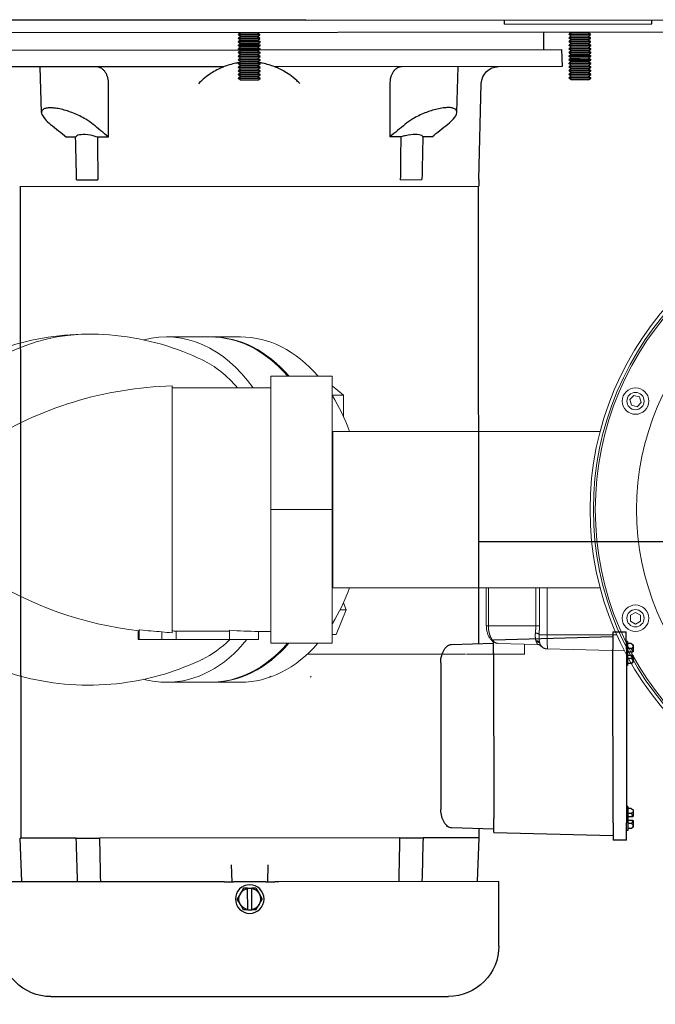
# Model space of a CAD drawing. Extents: x 0 to 796, y 0 to 496.
# Tile 97 of 242: x 73 to 82, y 405 to 419. Entities that reach past the tile are written whole.
import ezdxf

# ---------------------------------------------------------------- set-up
doc = ezdxf.new("R2010")
doc.units = 0
doc.header["$LTSCALE"] = 12
doc.header["$MEASUREMENT"] = 0
doc.header["$PDMODE"] = 1
doc.linetypes.add('PHANTOM', pattern=[0.5, 0.25, -0.05, 0.05, -0.05, 0.05, -0.05])
doc.layers.get('0').update_dxf_attribs({"linetype": 'CONTINUOUS'})
doc.layers.get('Defpoints').update_dxf_attribs({"linetype": 'CONTINUOUS'})
doc.layers.add('D', color=2, linetype='CONTINUOUS')
doc.layers.add('X', color=1, linetype='CONTINUOUS')
doc.styles.get("Standard").update_dxf_attribs({"font": 'SIMPLEX.SHX', "width": 0.875})
doc.dimstyles.get("Standard").update_dxf_attribs({"dimscale": 28, "dimtxt": 0.125, "dimasz": 0.125, "dimexe": 0.04375, "dimexo": 0.0625, "dimgap": 0.04375, "dimtad": 0, "dimtih": 1, "dimtoh": 1, "dimdec": 4, "dimzin": 12, "dimdsep": 46, "dimlunit": 5, "dimtxsty": 'Standard', "dimcen": 0, "dimclrd": 256, "dimclre": 256, "dimclrt": 256, "dimadec": 1, "dimazin": 3, "dimtfac": 0.875, "dimtdec": 4, "dimtofl": 0, "dimtmove": 0, "dimatfit": 2, "dimfxl": 1, "dimtolj": 1, "dimtzin": 12, "dimlwd": 13, "dimlwe": 13, "dimarcsym": 0})

# ---------------------------------------------------------------- blocks, each defined once
blk = doc.blocks.new('*D112')
at = {"layer": 'D', "lineweight": 13, "transparency": 16777216}
for p, q in [((170.025, 416.596), (170.025, 343.478)), ((55.588, 410.799), (55.588, 343.478)), ((59.088, 344.703), (104.253, 344.703)), ((166.525, 344.703), (121.359, 344.703))]:
    blk.add_line(p, q, dxfattribs=at)
at = {"layer": 'D', "transparency": 16777216}
for points in [[(59.088, 345.287), (59.088, 344.12), (55.588, 344.703)], [(166.525, 345.287), (166.525, 344.12), (170.025, 344.703)]]:
    blk.add_solid(points, dxfattribs=at)
at = {"layer": 'Defpoints', "color": 0, "transparency": 16777216}
for p in [(170.025, 418.346), (55.588, 412.549), (170.025, 344.703)]:
    blk.add_point(p, dxfattribs=at)
at = {"layer": 'D', "transparency": 16777216, "insert": (112.806, 344.703), "char_height": 3.5, "attachment_point": 5}
blk.add_mtext('\\A1;114{\\H0.875x;\\S1/2;}{}{\\C2;%%p1}', dxfattribs=at)
blk = doc.blocks.new('GASTRAIN TOP')
at = {"layer": 'X', "lineweight": 0}
for p, q in [((-79.77, 372.681), (-80.4, 372.681)), ((-79.331, 372.681), (-79.75, 372.681)), ((-78.896, 372.117), (-78.007, 372.117)), ((-78.896, 370.189), (-78.896, 372.117)), ((-78.007, 370.189), (-78.007, 372.117)), ((-80.32, 368.411), (-80.32, 371.973)), ((-80.32, 368.438), (-80.32, 371.946)), ((-78.896, 371.946), (-80.32, 371.946)), ((-77.846, 371.842), (-78.007, 371.973)), ((-78.007, 371.842), (-77.846, 371.842)), ((-77.846, 371.53), (-77.846, 371.842)), ((-73.712, 371.777), (-73.653, 371.836)), ((-73.69, 371.696), (-73.712, 371.777)), ((-73.653, 371.836), (-73.572, 371.815)), ((-73.55, 371.734), (-73.609, 371.674)), ((-73.572, 371.815), (-73.55, 371.734)), ((-73.609, 371.674), (-73.69, 371.696)), ((-78.007, 371.316), (-78.002, 371.316)), ((-78.002, 371.316), (-78.002, 369.062)), ((-74.142, 371.316), (-78.002, 371.316)), ((-78.896, 370.189), (-78.007, 370.189)), ((-78.896, 368.261), (-78.896, 370.189)), ((-78.007, 368.261), (-78.007, 370.189)), ((-78.007, 369.062), (-78.002, 369.062)), ((-74.142, 369.062), (-78.002, 369.062)), ((-80.32, 368.787), (-80.32, 368.787)), ((-77.952, 368.386), (-77.807, 368.742)), ((-77.896, 368.742), (-77.807, 368.742)), ((-77.807, 368.742), (-77.848, 368.843)), ((-73.704, 368.664), (-73.631, 368.706)), ((-73.704, 368.58), (-73.704, 368.664)), ((-73.631, 368.706), (-73.558, 368.664)), ((-73.558, 368.664), (-73.558, 368.58)), ((-80.812, 368.313), (-80.812, 368.44)), ((-80.795, 368.313), (-80.795, 368.454)), ((-79.49, 368.313), (-79.49, 368.448)), ((-73.631, 368.538), (-73.704, 368.58)), ((-73.558, 368.58), (-73.631, 368.538)), ((-80.795, 368.313), (-80.812, 368.313)), ((-80.469, 368.313), (-80.795, 368.313)), ((-80.469, 368.313), (-80.469, 368.427)), ((-80.261, 368.313), (-80.469, 368.313)), ((-80.261, 368.436), (-79.49, 368.436)), ((-80.261, 368.313), (-80.261, 368.436)), ((-79.49, 368.313), (-80.261, 368.313)), ((-79.074, 368.313), (-79.49, 368.313)), ((-79.074, 368.313), (-79.074, 368.432)), ((-78.896, 368.432), (-79.074, 368.432)), ((-78.007, 368.386), (-77.952, 368.386)), ((-78.896, 368.261), (-78.007, 368.261)), ((-79.77, 367.697), (-80.4, 367.697)), ((-79.331, 367.697), (-79.75, 367.697))]:
    blk.add_line(p, q, dxfattribs=at)
at = {"layer": 'X', "linetype": 'Continuous', "lineweight": 15}
for p, q in [((-75.784, 369.062), (-75.784, 368.514)), ((-75.045, 368.244), (-75.622, 368.259)), ((-75.235, 368.104), (-75.235, 368.249)), ((-74.902, 368.18), (-73.792, 368.151)), ((-76.431, 368.104), (-78.366, 368.104)), ((-76.419, 368.104), (-76.431, 368.104)), ((-76.419, 368.104), (-76.087, 368.104)), ((-75.229, 368.104), (-76.071, 368.104))]:
    blk.add_line(p, q, dxfattribs=at)
at = {"layer": 'X', "linetype": 'PHANTOM', "lineweight": 0}
for p, q in [((-75.755, 369.062), (-75.755, 368.514)), ((-75.07, 368.514), (-75.07, 369.062)), ((-75.015, 369.062), (-75.015, 368.514)), ((-74.906, 369.062), (-74.906, 368.384)), ((-75.784, 368.514), (-75.755, 368.514)), ((-75.755, 368.514), (-75.07, 368.514)), ((-75.015, 368.514), (-75.07, 368.514)), ((-75.015, 368.514), (-75.019, 368.384)), ((-74.906, 368.384), (-75.019, 368.384)), ((-74.906, 368.384), (-73.904, 368.384)), ((-75.061, 368.281), (-75.068, 368.294))]:
    blk.add_line(p, q, dxfattribs=at)
at = {"layer": 'X', "lineweight": 0}
for centre, radius in [((-69.849, 370.189), 4.438), ((-69.849, 370.189), 4.39), ((-69.849, 370.189), 4.362), ((-69.819, 370.189), 3.797), ((-73.631, 371.755), 0.191), ((-73.631, 371.755), 0.125), ((-73.631, 368.622), 0.191), ((-73.631, 368.622), 0.125)]:
    blk.add_circle(centre, radius, dxfattribs=at)
for centre, start, end in [((-80.182, 366.643), 91.4907, 122.5349), ((-80.182, 373.735), 237.4651, 263.3961)]:
    blk.add_arc(centre, 5.332, start, end, dxfattribs=at)
at = {"layer": 'X', "linetype": 'PHANTOM', "lineweight": 0}
for centre, radius, start, end in [((-75.071, 368.341), 0.067, 40.011, 94.6332), ((-72.501, 368.333), 2.405, 178.7866, 183.6446), ((-75.059, 368.245), 0.0499, 21.8291, 99.7867), ((-75.054, 368.23), 0.0514, 32.9067, 98.0451)]:
    blk.add_arc(centre, radius, start, end, dxfattribs=at)
at = {"layer": 'X', "linetype": 'Continuous', "lineweight": 15}
blk.add_arc((-74.899, 368.3), 0.12, 197.8242, 268.4958, dxfattribs=at)
at = {"layer": 'X', "lineweight": 0, "extrusion": (-1.71954e-16, 1.37734e-17, -1)}
blk.add_ellipse((-81.525, 367.59), major_axis=(0, 5.132), ratio=0.707107, start_param=-0.672601, end_param=0, dxfattribs=at)
at = {"layer": 'X', "lineweight": 0, "extrusion": (-2.53534e-16, -1.10257e-17, -1)}
blk.add_ellipse((-80.4, 370.189), major_axis=(0, 2.492), ratio=0.707107, start_param=-0.185779, end_param=0.787981, dxfattribs=at)
at = {"layer": 'X', "lineweight": 0, "extrusion": (-2.52052e-16, 3.93641e-31, -1)}
blk.add_ellipse((-79.77, 370.189), major_axis=(0, 2.492), ratio=0.707107, start_param=0, end_param=0.685963, dxfattribs=at)
at = {"layer": 'X', "lineweight": 0, "extrusion": (-2.52053e-16, -3.22253e-19, -1)}
blk.add_ellipse((-79.75, 370.189), major_axis=(0, 2.492), ratio=0.707107, start_param=-0.005714, end_param=0, dxfattribs=at)
at = {"layer": 'X', "lineweight": 0, "extrusion": (-2.52052e-16, -7.52966e-31, -1)}
blk.add_ellipse((-79.75, 370.189), major_axis=(0, 2.492), ratio=0.707107, start_param=0, end_param=0.685963, dxfattribs=at)
at = {"layer": 'X', "lineweight": 0}
for centre, major_axis, ratio, start_param, end_param in [((-79.331, 370.189), (0, 2.492), 0.707107, -0.685963, 0), ((-79.331, 370.189), (0, 2.492), 0.707107, -1.101363, -0.850351), ((-79.331, 370.189), (0, 2.492), 0.707107, -2.291242, -2.04023), ((-79.074, 370.189), (-3.075, 0), 0.571429, 1.435346, 1.570796), ((-80.109, 370.515), (-2.387, -0.037), 0.884354, 1.406043, 1.468592), ((-80.054, 375.523), (0, -7.091), 0.868243, -0.043207, -0.033564), ((-79.331, 370.189), (0, -2.492), 0.707107, 0, 0.685963)]:
    blk.add_ellipse(centre, major_axis=major_axis, ratio=ratio, start_param=start_param, end_param=end_param, dxfattribs=at)
at = {"layer": 'X', "lineweight": 0, "extrusion": (-2.82466e-16, 1.70123e-17, -1)}
blk.add_ellipse((-80.407, 370.189), major_axis=(0, 2.284), ratio=0.707107, start_param=0.329948, end_param=0.692643, dxfattribs=at)
at = {"layer": 'X', "lineweight": 0, "extrusion": (-1.77826e-16, 8.45488e-18, -1)}
blk.add_ellipse((-80.4, 370.189), major_axis=(0, -2.492), ratio=0.707107, start_param=-0.718259, end_param=0, dxfattribs=at)
at = {"layer": 'X', "lineweight": 0, "extrusion": (-1.91372e-16, 2.44536e-17, -1)}
blk.add_ellipse((-80.407, 370.189), major_axis=(0, -2.284), ratio=0.707107, start_param=-0.606619, end_param=-0.329948, dxfattribs=at)
at = {"layer": 'X', "lineweight": 0, "extrusion": (-1.77347e-16, 1.25108e-17, -1)}
for centre, end_param in [((-79.77, 370.189), 0), ((-79.75, 370.189), 0.005714)]:
    blk.add_ellipse(centre, major_axis=(0, -2.492), ratio=0.707107, start_param=-0.685963, end_param=end_param, dxfattribs=at)
at = {"layer": 'X', "lineweight": 0, "extrusion": (-2.52052e-16, -5.81938e-31, -1)}
blk.add_ellipse((-80.4, 370.189), major_axis=(0, -2.492), ratio=0.707107, start_param=0, end_param=0.185779, dxfattribs=at)
at = {"layer": 'X', "lineweight": 0}
for points, knots in [([(-79.883, 372.349), (-80.244, 372.524), (-80.68, 372.657), (-81.57, 372.746), (-82.016, 372.714), (-82.834, 372.516), (-83.201, 372.352), (-83.725, 372.026), (-83.912, 371.873), (-84.064, 371.725)], [2.8116444, 2.8116444, 2.8116444, 2.8116444, 3.0705538, 3.0705538, 3.310681, 3.310681, 3.5563599, 3.5563599, 3.7447274, 3.7447274, 3.7447274, 3.7447274]), ([(-84.064, 368.653), (-83.938, 368.53), (-83.787, 368.404), (-83.316, 368.085), (-82.943, 367.901), (-82.105, 367.676), (-81.647, 367.632), (-80.775, 367.705), (-80.364, 367.816), (-79.97, 367.988), (-79.926, 368.008), (-79.883, 368.029)], [5.6800506, 5.6800506, 5.6800506, 5.6800506, 5.8364054, 5.8364054, 6.0953148, 6.0953148, 6.3425575, 6.3425575, 6.5823226, 6.5823226, 6.6131335, 6.6131335, 6.6131335, 6.6131335]), ([(-80.795, 368.454), (-80.791, 368.454), (-80.787, 368.454), (-80.678, 368.441), (-80.572, 368.432), (-80.469, 368.427)], [-32.6955567, -32.6955567, -32.6955567, -32.6955567, -32.6679679, -32.6679679, -31.9055494, -31.9055494, -31.9055494, -31.9055494])]:
    blk.add_open_spline(points, degree=3, knots=knots, dxfattribs=at)
at = {"layer": 'X', "linetype": 'Continuous', "lineweight": 15}
for points, knots in [([(-75.783, 368.514), (-75.783, 368.504), (-75.783, 368.477), (-75.776, 368.433), (-75.762, 368.385), (-75.741, 368.343), (-75.715, 368.306), (-75.684, 368.279), (-75.652, 368.262), (-75.63, 368.261), (-75.622, 368.26)], [0, 0, 0, 0, 0.072823, 0.199637, 0.328978, 0.461999, 0.601021, 0.748441, 0.900785, 1, 1, 1, 1]), ([(-75.019, 368.384), (-75.019, 368.38), (-75.02, 368.352), (-75.02, 368.308), (-75.017, 368.277), (-75.013, 368.265), (-75.013, 368.263)], [0, 0, 0, 0, 0.084854, 0.542649, 0.936207, 1, 1, 1, 1]), ([(-75.041, 368.243), (-75.036, 368.243), (-75.027, 368.242), (-75.014, 368.235), (-75.005, 368.228), (-75.002, 368.224), (-75.001, 368.224)], [0, 0, 0, 0, 0.284194, 0.629686, 0.922897, 1, 1, 1, 1]), ([(-75.001, 368.224), (-75, 368.222), (-74.994, 368.214), (-74.979, 368.203), (-74.961, 368.192), (-74.944, 368.185), (-74.931, 368.182), (-74.922, 368.181), (-74.918, 368.181), (-74.916, 368.181), (-74.915, 368.181), (-74.913, 368.181), (-74.912, 368.18), (-74.911, 368.18), (-74.911, 368.18)], [0, 0, 0, 0, 0.046466, 0.230388, 0.389016, 0.52113, 0.623964, 0.693145, 0.718133, 0.736019, 0.757544, 0.795425, 0.892899, 1, 1, 1, 1]), ([(-74.911, 368.18), (-74.91, 368.18), (-74.907, 368.18), (-74.905, 368.18), (-74.903, 368.18)], [0, 0, 0, 0, 0.311173, 1, 1, 1, 1]), ([(-78.907, 367.786), (-78.907, 367.786), (-78.904, 367.781), (-78.902, 367.776), (-78.9, 367.772)], [0, 0, 0, 0, 0.05589, 1, 1, 1, 1]), ([(-78.321, 367.772), (-78.319, 367.775), (-78.317, 367.779), (-78.315, 367.784), (-78.314, 367.786), (-78.313, 367.786)], [0, 0, 0, 0, 0.601165, 0.944175, 1, 1, 1, 1])]:
    blk.add_open_spline(points, degree=3, knots=knots, dxfattribs=at)
at = {"layer": 'X', "linetype": 'PHANTOM', "lineweight": 0}
for points, knots in [([(-75.755, 368.514), (-75.754, 368.488), (-75.751, 368.438), (-75.732, 368.369), (-75.703, 368.311), (-75.664, 368.269), (-75.636, 368.262), (-75.622, 368.259)], [0, 0, 0, 0, 0.181703, 0.361756, 0.552342, 0.769106, 1, 1, 1, 1]), ([(-75.076, 368.408), (-75.074, 368.435), (-75.07, 368.469), (-75.07, 368.506), (-75.07, 368.514)], [0, 0, 0, 0, 0.776238, 1, 1, 1, 1]), ([(-75.068, 368.294), (-75.072, 368.311), (-75.079, 368.342), (-75.077, 368.387), (-75.076, 368.408)], [0, 0, 0, 0, 0.526224, 1, 1, 1, 1]), ([(-75.045, 368.244), (-75.046, 368.247), (-75.048, 368.251), (-75.058, 368.273), (-75.061, 368.281)], [0, 0, 0, 0, 0.641079, 1, 1, 1, 1]), ([(-75.008, 368.253), (-75.006, 368.245), (-75.002, 368.228), (-75.001, 368.225), (-75.001, 368.223)], [0, 0, 0, 0, 0.494809, 1, 1, 1, 1])]:
    blk.add_open_spline(points, degree=3, knots=knots, dxfattribs=at)

msp = doc.modelspace()

# ---------------------------------------------------------------- linework, layer by layer
at = {"extrusion": (-2.44929e-16, -1, -2.22045e-16)}
msp.add_line((86.81729, 411.70338), (79.75675, 411.70338), dxfattribs=at)
at = {"layer": 'X', "extrusion": (-2.44929e-16, -1, -2.22045e-16)}
for p, q in [((77.26325, 419.23158), (65.53294, 419.2238)), ((77.26325, 419.23158), (85.31913, 419.23693)), ((80.13329, 419.17369), (80.13325, 419.23349)), ((80.13329, 419.17369), (82.25829, 419.1751)), ((82.25829, 419.1751), (82.25825, 419.2349)), ((83.57087, 419.05647), (69.32087, 419.04701)), ((76.32267, 419.0481), (76.28964, 419.02493)), ((76.3354, 419.02496), (76.28964, 419.02493)), ((76.28964, 419.01875), (76.28964, 419.02493)), ((76.32267, 419.0481), (76.31758, 419.05166)), ((76.35875, 419.04812), (76.32267, 419.0481)), ((76.60214, 419.02514), (76.3354, 419.02496)), ((76.56907, 419.04826), (76.35875, 419.04812)), ((76.56907, 419.04826), (76.57415, 419.05183)), ((76.56907, 419.04826), (76.60214, 419.02514)), ((76.60214, 419.01895), (76.60214, 419.02514)), ((80.69512, 419.05456), (80.69528, 418.80456)), ((81.09564, 419.05127), (81.06261, 419.0281)), ((81.21886, 419.02821), (81.06261, 419.0281)), ((81.06261, 419.02191), (81.06261, 419.0281)), ((81.09564, 419.05127), (81.09055, 419.05482)), ((81.21884, 419.05135), (81.09564, 419.05127)), ((81.34204, 419.05143), (81.21884, 419.05135)), ((81.37511, 419.02831), (81.21886, 419.02821)), ((81.34204, 419.05143), (81.34712, 419.05499)), ((81.34204, 419.05143), (81.37511, 419.02831)), ((81.37511, 419.02212), (81.37511, 419.02831)), ((76.60214, 419.01895), (76.28964, 419.01875)), ((76.32271, 418.99563), (76.28964, 419.01875)), ((76.32271, 418.99563), (76.28967, 418.97246)), ((76.33544, 418.97249), (76.28967, 418.97246)), ((76.28967, 418.96627), (76.28967, 418.97246)), ((76.60217, 418.96648), (76.28967, 418.96627)), ((76.32274, 418.94315), (76.28967, 418.96627)), ((76.32274, 418.94315), (76.28971, 418.91999)), ((76.33547, 418.92002), (76.28971, 418.91999)), ((76.28971, 418.9138), (76.28971, 418.91999)), ((76.60221, 418.91401), (76.28971, 418.9138)), ((76.32277, 418.89068), (76.28971, 418.9138)), ((76.32277, 418.89068), (76.28974, 418.86752)), ((76.35879, 418.99565), (76.32271, 418.99563)), ((76.35882, 418.94318), (76.32274, 418.94315)), ((76.35886, 418.89071), (76.32277, 418.89068)), ((76.60217, 418.97267), (76.33544, 418.97249)), ((76.60221, 418.9202), (76.33547, 418.92002)), ((76.56911, 418.99579), (76.35879, 418.99565)), ((76.56914, 418.94332), (76.35882, 418.94318)), ((76.56917, 418.89084), (76.35886, 418.89071)), ((76.56911, 418.99579), (76.60214, 419.01895)), ((76.56911, 418.99579), (76.60217, 418.97267)), ((76.56914, 418.94332), (76.60217, 418.96648)), ((76.56914, 418.94332), (76.60221, 418.9202)), ((76.56917, 418.89084), (76.60221, 418.91401)), ((76.56917, 418.89084), (76.60224, 418.86772)), ((76.60217, 418.96648), (76.60217, 418.97267)), ((76.60221, 418.91401), (76.60221, 418.9202)), ((81.37511, 419.02212), (81.06261, 419.02191)), ((81.09567, 418.99879), (81.06261, 419.02191)), ((81.09567, 418.99879), (81.06264, 418.97563)), ((81.21889, 418.97573), (81.06264, 418.97563)), ((81.06264, 418.96944), (81.06264, 418.97563)), ((81.37514, 418.96965), (81.06264, 418.96944)), ((81.09571, 418.94632), (81.06264, 418.96944)), ((81.09571, 418.94632), (81.06268, 418.92316)), ((81.21893, 418.92326), (81.06268, 418.92316)), ((81.06268, 418.91697), (81.06268, 418.92316)), ((81.37518, 418.91718), (81.06268, 418.91697)), ((81.09574, 418.89385), (81.06268, 418.91697)), ((81.09574, 418.89385), (81.06271, 418.87069)), ((81.21887, 418.99888), (81.09567, 418.99879)), ((81.21891, 418.9464), (81.09571, 418.94632)), ((81.21894, 418.89393), (81.09574, 418.89385)), ((81.34207, 418.99896), (81.21887, 418.99888)), ((81.37514, 418.97584), (81.21889, 418.97573)), ((81.34211, 418.94648), (81.21891, 418.9464)), ((81.37517, 418.92336), (81.21893, 418.92326)), ((81.34214, 418.89401), (81.21894, 418.89393)), ((81.34207, 418.99896), (81.37511, 419.02212)), ((81.34207, 418.99896), (81.37514, 418.97584)), ((81.34211, 418.94648), (81.37514, 418.96965)), ((81.34211, 418.94648), (81.37517, 418.92336)), ((81.34214, 418.89401), (81.37518, 418.91718)), ((81.34214, 418.89401), (81.37521, 418.87089)), ((81.37514, 418.96965), (81.37514, 418.97584)), ((81.37518, 418.91718), (81.37517, 418.92336)), ((71.93674, 418.79875), (76.30009, 418.80164)), ((76.3355, 418.86755), (76.28974, 418.86752)), ((76.28974, 418.86133), (76.28974, 418.86752)), ((76.60224, 418.86154), (76.28974, 418.86133)), ((76.32281, 418.83821), (76.28974, 418.86133)), ((76.32281, 418.83821), (76.28978, 418.81505)), ((76.33554, 418.81508), (76.28978, 418.81505)), ((76.28978, 418.80886), (76.28978, 418.81505)), ((76.60228, 418.80906), (76.28978, 418.80886)), ((76.32284, 418.78574), (76.28978, 418.80886)), ((76.32284, 418.78574), (76.28981, 418.76257)), ((76.33557, 418.7626), (76.28981, 418.76257)), ((76.28981, 418.75638), (76.28981, 418.76257)), ((76.60231, 418.75659), (76.28981, 418.75638)), ((76.32288, 418.73326), (76.28981, 418.75638)), ((76.35889, 418.83823), (76.32281, 418.83821)), ((76.35893, 418.78576), (76.32284, 418.78574)), ((76.60224, 418.86772), (76.3355, 418.86755)), ((76.60227, 418.81525), (76.33554, 418.81508)), ((76.60231, 418.76278), (76.33557, 418.7626)), ((76.56921, 418.83837), (76.35889, 418.83823)), ((76.56924, 418.7859), (76.35893, 418.78576)), ((76.56921, 418.83837), (76.60224, 418.86154)), ((76.56921, 418.83837), (76.60227, 418.81525)), ((76.56924, 418.7859), (76.60228, 418.80906)), ((76.56924, 418.7859), (76.60231, 418.76278)), ((76.56928, 418.73343), (76.60231, 418.75659)), ((76.59197, 418.80184), (80.95533, 418.80473)), ((76.60224, 418.86154), (76.60224, 418.86772)), ((76.60228, 418.80906), (76.60227, 418.81525)), ((76.60231, 418.75659), (76.60231, 418.76278)), ((80.95533, 418.80473), (80.96191, 418.55974)), ((81.21896, 418.87079), (81.06271, 418.87069)), ((81.06271, 418.8645), (81.06271, 418.87069)), ((81.37521, 418.8647), (81.06271, 418.8645)), ((81.09578, 418.84138), (81.06271, 418.8645)), ((81.09578, 418.84138), (81.06274, 418.81821)), ((81.21899, 418.81832), (81.06274, 418.81821)), ((81.06275, 418.81202), (81.06274, 418.81821)), ((81.37525, 418.81223), (81.06275, 418.81202)), ((81.09581, 418.7889), (81.06275, 418.81202)), ((81.09581, 418.7889), (81.06278, 418.76574)), ((81.21903, 418.76584), (81.06278, 418.76574)), ((81.06278, 418.75955), (81.06278, 418.76574)), ((81.37528, 418.75976), (81.06278, 418.75955)), ((81.09585, 418.73643), (81.06278, 418.75955)), ((81.21898, 418.84146), (81.09578, 418.84138)), ((81.21901, 418.78899), (81.09581, 418.7889)), ((81.37521, 418.87089), (81.21896, 418.87079)), ((81.34218, 418.84154), (81.21898, 418.84146)), ((81.37524, 418.81842), (81.21899, 418.81832)), ((81.34221, 418.78907), (81.21901, 418.78899)), ((81.37528, 418.76595), (81.21903, 418.76584)), ((81.34218, 418.84154), (81.37521, 418.8647)), ((81.34218, 418.84154), (81.37524, 418.81842)), ((81.34221, 418.78907), (81.37525, 418.81223)), ((81.34221, 418.78907), (81.37528, 418.76595)), ((81.34225, 418.7366), (81.37528, 418.75976)), ((81.37521, 418.8647), (81.37521, 418.87089)), ((81.37525, 418.81223), (81.37524, 418.81842)), ((81.37528, 418.75976), (81.37528, 418.76595)), ((76.32288, 418.73326), (76.28984, 418.7101)), ((76.33561, 418.71013), (76.28984, 418.7101)), ((76.28985, 418.70391), (76.28984, 418.7101)), ((76.60235, 418.70412), (76.28985, 418.70391)), ((76.32291, 418.68079), (76.28985, 418.70391)), ((76.32291, 418.68079), (76.28988, 418.65763)), ((76.33564, 418.65766), (76.28988, 418.65763)), ((76.28988, 418.65144), (76.28988, 418.65763)), ((76.60238, 418.65165), (76.28988, 418.65144)), ((76.32295, 418.62832), (76.28988, 418.65144)), ((76.32295, 418.62832), (76.28991, 418.60516)), ((76.33568, 418.60519), (76.28991, 418.60516)), ((76.28992, 418.59897), (76.28991, 418.60516)), ((76.60242, 418.59918), (76.28992, 418.59897)), ((76.32298, 418.57585), (76.28992, 418.59897)), ((76.35896, 418.73329), (76.32288, 418.73326)), ((76.359, 418.68082), (76.32291, 418.68079)), ((76.35903, 418.62834), (76.32295, 418.62832)), ((76.60234, 418.71031), (76.33561, 418.71013)), ((76.60238, 418.65784), (76.33564, 418.65766)), ((76.60241, 418.60536), (76.33568, 418.60519)), ((76.56928, 418.73343), (76.35896, 418.73329)), ((76.56931, 418.68096), (76.359, 418.68082)), ((76.56935, 418.62848), (76.35903, 418.62834)), ((76.56928, 418.73343), (76.60234, 418.71031)), ((76.56931, 418.68096), (76.60235, 418.70412)), ((76.56931, 418.68096), (76.60238, 418.65784)), ((76.56935, 418.62848), (76.60238, 418.65165)), ((76.56935, 418.62848), (76.60241, 418.60536)), ((76.56938, 418.57601), (76.60242, 418.59918)), ((76.60235, 418.70412), (76.60234, 418.71031)), ((76.60238, 418.65165), (76.60238, 418.65784)), ((76.60242, 418.59918), (76.60241, 418.60536)), ((81.09585, 418.73643), (81.06281, 418.71327)), ((81.21906, 418.71337), (81.06281, 418.71327)), ((81.06282, 418.70708), (81.06281, 418.71327)), ((81.37532, 418.70729), (81.06282, 418.70708)), ((81.09588, 418.68396), (81.06282, 418.70708)), ((81.09588, 418.68396), (81.06285, 418.6608)), ((81.2191, 418.6609), (81.06285, 418.6608)), ((81.06285, 418.65461), (81.06285, 418.6608)), ((81.37535, 418.65482), (81.06285, 418.65461)), ((81.09592, 418.63149), (81.06285, 418.65461)), ((81.09592, 418.63149), (81.06288, 418.60832)), ((81.21913, 418.60843), (81.06288, 418.60832)), ((81.06289, 418.60214), (81.06288, 418.60832)), ((81.37539, 418.60234), (81.06289, 418.60214)), ((81.09595, 418.57902), (81.06289, 418.60214)), ((81.21905, 418.73651), (81.09585, 418.73643)), ((81.21908, 418.68404), (81.09588, 418.68396)), ((81.21912, 418.63157), (81.09592, 418.63149)), ((81.34225, 418.7366), (81.21905, 418.73651)), ((81.37531, 418.71348), (81.21906, 418.71337)), ((81.34228, 418.68412), (81.21908, 418.68404)), ((81.37535, 418.661), (81.2191, 418.6609)), ((81.34232, 418.63165), (81.21912, 418.63157)), ((81.37538, 418.60853), (81.21913, 418.60843)), ((81.34225, 418.7366), (81.37531, 418.71348)), ((81.34228, 418.68412), (81.37532, 418.70729)), ((81.34228, 418.68412), (81.37535, 418.661)), ((81.34232, 418.63165), (81.37535, 418.65482)), ((81.34232, 418.63165), (81.37538, 418.60853)), ((81.34235, 418.57918), (81.37539, 418.60234)), ((81.37532, 418.70729), (81.37531, 418.71348)), ((81.37535, 418.65482), (81.37535, 418.661)), ((81.37539, 418.60234), (81.37538, 418.60853)), ((76.07674, 418.5565), (71.93049, 418.55374)), ((73.44869, 417.89666), (73.43102, 418.55474)), ((76.32298, 418.57585), (76.28995, 418.55268)), ((76.33571, 418.55271), (76.28995, 418.55268)), ((76.28995, 418.5465), (76.28995, 418.55268)), ((76.60245, 418.5467), (76.28995, 418.5465)), ((76.32302, 418.52338), (76.28995, 418.5465)), ((76.32302, 418.52338), (76.28998, 418.50021)), ((76.33575, 418.50024), (76.28998, 418.50021)), ((76.28999, 418.49402), (76.28998, 418.50021)), ((76.60249, 418.49423), (76.28999, 418.49402)), ((76.32305, 418.4709), (76.28999, 418.49402)), ((76.32305, 418.4709), (76.29002, 418.44774)), ((76.35907, 418.57587), (76.32298, 418.57585)), ((76.3591, 418.5234), (76.32302, 418.52338)), ((76.35914, 418.47093), (76.32305, 418.4709)), ((76.60245, 418.55289), (76.33571, 418.55271)), ((76.60248, 418.50042), (76.33575, 418.50024)), ((76.56938, 418.57601), (76.35907, 418.57587)), ((76.56942, 418.52354), (76.3591, 418.5234)), ((76.56945, 418.47107), (76.35914, 418.47093)), ((76.56938, 418.57601), (76.60245, 418.55289)), ((76.56942, 418.52354), (76.60245, 418.5467)), ((76.56942, 418.52354), (76.60248, 418.50042)), ((76.56945, 418.47107), (76.60249, 418.49423)), ((76.56945, 418.47107), (76.60252, 418.44795)), ((76.60245, 418.5467), (76.60245, 418.55289)), ((76.60249, 418.49423), (76.60248, 418.50042)), ((80.96191, 418.55974), (76.81566, 418.55699)), ((79.44458, 417.90064), (79.46137, 418.55874)), ((81.09595, 418.57902), (81.06292, 418.55585)), ((81.21917, 418.55596), (81.06292, 418.55585)), ((81.06292, 418.54966), (81.06292, 418.55585)), ((81.37542, 418.54987), (81.06292, 418.54966)), ((81.09599, 418.52654), (81.06292, 418.54966)), ((81.09599, 418.52654), (81.06295, 418.50338)), ((81.2192, 418.50348), (81.06295, 418.50338)), ((81.06296, 418.49719), (81.06295, 418.50338)), ((81.37546, 418.4974), (81.06296, 418.49719)), ((81.09602, 418.47407), (81.06296, 418.49719)), ((81.09602, 418.47407), (81.06299, 418.45091)), ((81.21915, 418.5791), (81.09595, 418.57902)), ((81.21919, 418.52663), (81.09599, 418.52654)), ((81.21922, 418.47415), (81.09602, 418.47407)), ((81.34235, 418.57918), (81.21915, 418.5791)), ((81.37542, 418.55606), (81.21917, 418.55596)), ((81.34239, 418.52671), (81.21919, 418.52663)), ((81.37545, 418.50359), (81.2192, 418.50348)), ((81.34242, 418.47423), (81.21922, 418.47415)), ((81.34235, 418.57918), (81.37542, 418.55606)), ((81.34239, 418.52671), (81.37542, 418.54987)), ((81.34239, 418.52671), (81.37545, 418.50359)), ((81.34242, 418.47423), (81.37546, 418.4974)), ((81.34242, 418.47423), (81.37549, 418.45111)), ((81.37542, 418.54987), (81.37542, 418.55606)), ((81.37546, 418.4974), (81.37545, 418.50359)), ((76.33578, 418.44777), (76.29002, 418.44774)), ((76.29002, 418.44155), (76.29002, 418.44774)), ((76.60252, 418.44176), (76.29002, 418.44155)), ((76.32309, 418.41843), (76.29002, 418.44155)), ((76.32309, 418.41843), (76.29005, 418.39527)), ((76.33582, 418.3953), (76.29005, 418.39527)), ((76.29006, 418.38908), (76.29005, 418.39527)), ((76.60256, 418.38929), (76.29006, 418.38908)), ((76.32312, 418.36596), (76.29006, 418.38908)), ((76.35917, 418.41846), (76.32309, 418.41843)), ((76.56952, 418.36612), (76.32312, 418.36596)), ((76.60252, 418.44795), (76.33578, 418.44777)), ((76.60255, 418.39547), (76.33582, 418.3953)), ((76.56949, 418.41859), (76.35917, 418.41846)), ((76.56949, 418.41859), (76.60252, 418.44176)), ((76.56949, 418.41859), (76.60255, 418.39547)), ((76.56952, 418.36612), (76.60256, 418.38929)), ((76.60252, 418.44176), (76.60252, 418.44795)), ((76.60256, 418.38929), (76.60255, 418.39547)), ((79.76121, 416.92894), (79.79659, 418.31551)), ((81.21924, 418.45101), (81.06299, 418.45091)), ((81.06299, 418.44472), (81.06299, 418.45091)), ((81.37549, 418.44493), (81.06299, 418.44472)), ((81.09606, 418.4216), (81.06299, 418.44472)), ((81.09606, 418.4216), (81.06302, 418.39844)), ((81.21927, 418.39854), (81.06302, 418.39844)), ((81.06303, 418.39225), (81.06302, 418.39844)), ((81.37553, 418.39245), (81.06303, 418.39225)), ((81.09609, 418.36913), (81.06303, 418.39225)), ((81.21926, 418.42168), (81.09606, 418.4216)), ((81.34249, 418.36929), (81.09609, 418.36913)), ((81.37549, 418.45111), (81.21924, 418.45101)), ((81.34246, 418.42176), (81.21926, 418.42168)), ((81.37552, 418.39864), (81.21927, 418.39854)), ((81.34246, 418.42176), (81.37549, 418.44493)), ((81.34246, 418.42176), (81.37552, 418.39864)), ((81.34249, 418.36929), (81.37553, 418.39245)), ((81.37549, 418.44493), (81.37549, 418.45111)), ((81.37553, 418.39245), (81.37552, 418.39864)), ((73.94018, 417.54368), (73.80841, 417.5436)), ((74.41506, 417.544), (74.25455, 417.54389)), ((78.63919, 417.5468), (78.47868, 417.5467)), ((79.08533, 417.5471), (78.95355, 417.54701)), ((73.95567, 416.92509), (74.26233, 416.92529)), ((78.63222, 416.92819), (78.93889, 416.92839)), ((79.76121, 416.92894), (79.76127, 416.83494)), ((73.13341, 416.83054), (79.76127, 416.83494)), ((73.14134, 416.83055), (73.14758, 407.42455)), ((79.75334, 416.83494), (79.75772, 410.23285)), ((81.69689, 410.40272), (81.88989, 410.40285)), ((81.69689, 410.40272), (81.69705, 410.15272)), ((81.89005, 410.15285), (81.88989, 410.40285)), ((79.36652, 410.22234), (79.974, 410.23865)), ((79.97396, 410.28885), (81.69693, 410.33511)), ((79.9741, 410.08808), (79.97396, 410.28885)), ((81.90848, 410.26336), (81.88998, 410.26335)), ((81.90848, 410.26336), (81.90871, 409.91536)), ((81.96052, 410.23374), (81.9085, 410.2337)), ((81.98751, 410.21442), (81.98752, 410.19767)), ((79.9741, 410.08808), (79.97568, 407.70808)), ((81.69872, 407.64572), (81.69705, 410.15272)), ((81.89005, 410.15285), (81.89172, 407.64585)), ((81.96056, 410.16157), (81.90855, 410.16153)), ((81.91358, 410.11637), (81.98421, 410.11641)), ((81.91361, 410.06237), (81.91358, 410.11637)), ((81.98758, 410.11642), (81.98421, 410.11641)), ((81.98752, 410.19767), (81.98758, 410.11642)), ((79.21144, 409.95757), (79.21285, 407.83757)), ((81.96066, 410.01723), (81.90864, 410.0172)), ((81.96071, 409.94506), (81.90869, 409.94503)), ((81.98425, 410.06241), (81.91361, 410.06237)), ((81.98425, 410.06241), (81.98761, 410.06242)), ((81.98761, 410.06242), (81.98767, 409.98116)), ((81.98767, 409.98116), (81.98768, 409.96442)), ((81.90871, 409.91536), (81.89021, 409.91535)), ((81.91006, 407.88336), (81.89156, 407.88335)), ((81.91006, 407.88336), (81.91029, 407.53536)), ((81.9621, 407.85374), (81.91008, 407.8537)), ((81.98909, 407.83442), (81.9891, 407.81767)), ((81.9891, 407.81767), (81.98916, 407.73642)), ((79.97581, 407.50731), (79.97568, 407.70808)), ((81.96214, 407.78157), (81.91013, 407.78153)), ((81.91516, 407.73637), (81.98579, 407.73641)), ((81.91519, 407.68237), (81.91516, 407.73637)), ((81.98583, 407.68241), (81.91519, 407.68237)), ((81.98916, 407.73642), (81.98579, 407.73641)), ((81.98583, 407.68241), (81.98919, 407.68242)), ((81.98919, 407.68242), (81.98925, 407.60116)), ((79.97578, 407.55751), (79.36828, 407.57301)), ((79.75949, 407.56303), (79.75958, 407.42894)), ((81.69872, 407.64572), (81.69888, 407.39572)), ((81.89188, 407.39585), (81.89172, 407.64585)), ((81.91029, 407.53536), (81.89179, 407.53535)), ((81.96224, 407.63723), (81.91022, 407.6372)), ((81.96229, 407.56506), (81.91027, 407.56503)), ((81.98925, 407.60116), (81.98926, 407.58442)), ((73.95044, 407.42508), (73.14173, 407.42455)), ((73.16415, 406.79456), (73.14173, 407.42455)), ((73.95044, 407.42508), (74.28502, 407.4253)), ((78.62215, 407.42818), (74.28502, 407.4253)), ((78.62215, 407.42818), (78.95672, 407.4284)), ((79.76544, 407.42894), (78.95672, 407.4284)), ((79.74386, 406.79893), (79.76544, 407.42894)), ((79.97581, 407.50731), (81.69884, 407.46334)), ((81.89188, 407.39585), (81.69888, 407.39572)), ((76.18646, 407.03993), (76.19512, 406.79657)), ((76.71288, 406.79692), (76.72122, 407.04028)), ((76.03214, 406.79646), (72.8581, 406.79436)), ((76.09114, 406.7965), (76.03214, 406.79646)), ((76.09114, 406.7965), (76.19534, 406.79657)), ((76.19534, 406.79657), (76.22132, 406.79659)), ((76.68668, 406.7969), (76.22132, 406.79659)), ((76.364, 406.70268), (76.31902, 406.62465)), ((76.42406, 406.70272), (76.364, 406.70268)), ((76.42406, 406.70272), (76.48406, 406.70276)), ((76.42406, 406.70272), (76.42407, 406.69981)), ((76.42427, 406.39364), (76.42407, 406.69981)), ((76.54413, 406.7028), (76.48406, 406.70276)), ((76.48407, 406.69985), (76.48406, 406.70276)), ((76.48427, 406.39368), (76.48407, 406.69985)), ((76.54413, 406.7028), (76.58922, 406.62483)), ((76.68668, 406.7969), (76.71266, 406.79691)), ((76.71266, 406.79691), (76.81686, 406.79698)), ((76.87586, 406.79702), (76.81686, 406.79698)), ((80.0499, 406.79913), (76.87586, 406.79702)), ((80.05052, 405.86913), (80.0499, 406.79913)), ((76.31902, 406.62465), (76.27403, 406.54662)), ((76.31912, 406.46865), (76.27403, 406.54662)), ((76.58922, 406.62483), (76.6343, 406.54686)), ((76.58932, 406.46883), (76.6343, 406.54686)), ((76.3642, 406.39068), (76.31912, 406.46865)), ((76.42427, 406.39072), (76.3642, 406.39068)), ((76.42427, 406.39364), (76.42427, 406.39072)), ((76.42427, 406.39072), (76.48427, 406.39076)), ((76.48427, 406.39076), (76.48427, 406.39368)), ((76.54434, 406.3908), (76.48427, 406.39076)), ((76.54434, 406.3908), (76.58932, 406.46883)), ((73.5851, 405.13894), (79.3251, 405.14275))]:
    msp.add_line(p, q, dxfattribs=at)
at = {"layer": 'X', "extrusion": (5.43852e-32, 2.22045e-16, -1)}
msp.add_circle((-76.45417, 406.54674), 0.207, dxfattribs=at)
for centre, radius, start, end in [((-80.04651, 418.30913), 0.25, 1.461974, 89.961974), ((-81.8776, 410.08934), 0.16651, 119.867427, 131.309751), ((-81.8776, 410.08934), 0.16651, 228.614197, 240.056521), ((-81.87918, 407.70934), 0.16651, 119.867427, 131.309751), ((-81.87918, 407.70934), 0.16651, 228.614197, 240.056521), ((-76.45417, 406.54674), 0.156, 29.961974, 78.874485), ((-76.45417, 406.54674), 0.156, 101.049463, 149.961974), ((-76.45417, 406.54674), 0.156, 329.961974, 29.961974), ((-76.45417, 406.54674), 0.156, 149.961974, 209.961974), ((-76.45417, 406.54674), 0.156, 281.049463, 329.961974), ((-76.45417, 406.54674), 0.156, 209.961974, 258.874485), ((-73.58462, 405.86484), 0.7259, 269.961974, 359.961974), ((-79.32462, 405.86865), 0.7259, 179.961974, 269.961974)]:
    msp.add_arc(centre, radius, start, end, dxfattribs=at)
at = {"layer": 'X'}
for centre, start, end in [((81.8776, 410.08934), 14.246724, 41.039607), ((81.8776, 410.08934), 319.036445, 345.829329), ((81.87918, 407.70934), 14.246724, 41.039607), ((81.87918, 407.70934), 319.036445, 345.829329)]:
    msp.add_arc(centre, 0.11, start, end, dxfattribs=at)
at = {"layer": 'X', "extrusion": (5.54668e-32, 2.22045e-16, -1)}
msp.add_ellipse((76.67955, 511.69056), major_axis=(-1.39623, 149.39798), ratio=0.00792449, start_param=2.24602069, end_param=2.25262302, dxfattribs=at)
at = {"layer": 'X', "extrusion": (5.44316e-32, 2.22045e-16, -1)}
msp.add_ellipse((81.87752, 410.1976), major_axis=(0.11, 0.00007), ratio=0.5, start_param=-0.71561258, end_param=0, dxfattribs=at)
at = {"layer": 'X', "extrusion": (5.44557e-32, 2.22045e-16, -1)}
for centre in [(81.87752, 410.1976), (81.8791, 407.8176)]:
    msp.add_ellipse(centre, major_axis=(0.11, 0.00007), ratio=0.5, start_param=0, end_param=0.71561258, dxfattribs=at)
at = {"layer": 'X'}
for centre, start_param, end_param in [((81.87767, 409.98109), 0, 0.71561258), ((81.87767, 409.98109), -0.71561258, 0), ((81.87925, 407.60109), 0, 0.71561258), ((81.87925, 407.60109), -0.71561258, 0)]:
    msp.add_ellipse(centre, major_axis=(0.11, 0.00007), ratio=0.5, start_param=start_param, end_param=end_param, dxfattribs=at)
at = {"layer": 'X', "extrusion": (5.46001e-32, 2.22045e-16, -1)}
msp.add_ellipse((81.8791, 407.8176), major_axis=(0.11, 0.00007), ratio=0.5, start_param=-0.71561258, end_param=0, dxfattribs=at)
at = {"layer": 'X'}
for points, knots in [([(76.30679, 418.61699), (76.28859, 418.61443), (76.27038, 418.61138), (76.1928, 418.59615), (76.13374, 418.57893), (76.07674, 418.5565)], [4.208226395, 4.208226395, 4.208226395, 4.208226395, 4.343136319, 4.343136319, 4.783780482, 4.783780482, 4.783780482, 4.783780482]), ([(76.81566, 418.55699), (76.75863, 418.57934), (76.69954, 418.59648), (76.62194, 418.61162), (76.60372, 418.61464), (76.58553, 418.61717)], [2.936667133, 2.936667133, 2.936667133, 2.936667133, 3.377311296, 3.377311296, 3.51222122, 3.51222122, 3.51222122, 3.51222122]), ([(74.41631, 418.31194), (74.41632, 418.32548), (74.41553, 418.33988), (74.41182, 418.37049), (74.40857, 418.38659), (74.40076, 418.41506), (74.39548, 418.43004), (74.38275, 418.45799), (74.37531, 418.47096), (74.36022, 418.4928), (74.35117, 418.50366), (74.3316, 418.52239), (74.32109, 418.53025), (74.30097, 418.54211), (74.28952, 418.54718), (74.26605, 418.55376), (74.25404, 418.55529), (74.24301, 418.55528)], [-1.872247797, -1.872247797, -1.872247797, -1.872247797, -1.771424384, -1.771424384, -1.654173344, -1.654173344, -1.53660901, -1.53660901, -1.419044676, -1.419044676, -1.300875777, -1.300875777, -1.182706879, -1.182706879, -1.063898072, -1.063898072, -0.945089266, -0.945089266, -0.945089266, -0.945089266]), ([(76.07674, 418.5565), (76.07674, 418.5565), (76.07419, 418.5555), (76.06303, 418.55101), (76.05177, 418.54637), (76.01857, 418.53175), (75.98963, 418.51808), (75.90671, 418.47217), (75.84348, 418.43075), (75.75856, 418.35661), (75.73595, 418.33483), (75.71497, 418.3128)], [-4.23314434, -4.23314434, -4.23314434, -4.23314434, -4.08836956, -4.08836956, -3.85943869, -3.85943869, -3.4572395, -3.4572395, -2.81924633, -2.81924633, -2.56662483, -2.56662483, -2.56662483, -2.56662483]), ([(77.17774, 418.31377), (77.16365, 418.32853), (77.14883, 418.3432), (77.06691, 418.4191), (76.99606, 418.46681), (76.90559, 418.51738), (76.87532, 418.53165), (76.84188, 418.54636), (76.83116, 418.55079), (76.81945, 418.5555), (76.81641, 418.55669), (76.8157, 418.55697), (76.81566, 418.55699), (76.81566, 418.55699)], [-3.03195782, -3.03195782, -3.03195782, -3.03195782, -2.88584432, -2.88584432, -2.26222291, -2.26222291, -1.88718887, -1.88718887, -1.6884655, -1.6884655, -1.55442941, -1.55442941, -1.53692429, -1.53692429, -1.53692429, -1.53692429]), ([(78.64938, 418.5582), (78.63836, 418.5582), (78.62634, 418.55666), (78.60288, 418.55004), (78.59144, 418.54496), (78.57134, 418.53307), (78.56083, 418.5252), (78.54129, 418.50644), (78.53225, 418.49557), (78.51719, 418.47371), (78.50977, 418.46073), (78.49708, 418.43276), (78.49182, 418.41778), (78.48405, 418.3893), (78.48082, 418.37319), (78.47715, 418.34258), (78.47638, 418.32817), (78.47641, 418.31463)], [-2.832071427, -2.832071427, -2.832071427, -2.832071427, -2.71326262, -2.71326262, -2.594453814, -2.594453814, -2.476284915, -2.476284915, -2.358116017, -2.358116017, -2.240551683, -2.240551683, -2.122987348, -2.122987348, -2.005736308, -2.005736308, -1.904912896, -1.904912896, -1.904912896, -1.904912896]), ([(74.19372, 417.72616), (74.16336, 417.75106), (74.1272, 417.77656), (74.03257, 417.83342), (73.97072, 417.86368), (73.85334, 417.91063), (73.79082, 417.93079), (73.70288, 417.95112), (73.67447, 417.95632), (73.62167, 417.96318), (73.59729, 417.96485), (73.55418, 417.96482), (73.53441, 417.96313), (73.50051, 417.95621), (73.48637, 417.95098), (73.45388, 417.93057), (73.44596, 417.91036), (73.45338, 417.86333), (73.4708, 417.83305), (73.5214, 417.77616), (73.54925, 417.75065), (73.58032, 417.72575)], [-3.72912035, -3.72912035, -3.72912035, -3.72912035, -3.35960393, -3.35960393, -2.8591973, -2.8591973, -2.39460129, -2.39460129, -2.16230328, -2.16230328, -1.93000528, -1.93000528, -1.69770728, -1.69770728, -1.46540927, -1.46540927, -1.00081326, -1.00081326, -0.50040663, -0.50040663, -0.13089021, -0.13089021, -0.13089021, -0.13089021]), ([(79.31317, 417.72956), (79.34421, 417.75449), (79.37202, 417.78004), (79.42255, 417.837), (79.43993, 417.86731), (79.44729, 417.91434), (79.43934, 417.93454), (79.40683, 417.95491), (79.39268, 417.96012), (79.35876, 417.96699), (79.339, 417.96866), (79.29588, 417.96863), (79.2715, 417.96693), (79.21872, 417.96), (79.19032, 417.95477), (79.10241, 417.93432), (79.03991, 417.91407), (78.92259, 417.86696), (78.86078, 417.83663), (78.76623, 417.77964), (78.7301, 417.75409), (78.69977, 417.72915)], [-3.72912035, -3.72912035, -3.72912035, -3.72912035, -3.35960393, -3.35960393, -2.8591973, -2.8591973, -2.39460129, -2.39460129, -2.16230328, -2.16230328, -1.93000528, -1.93000528, -1.69770728, -1.69770728, -1.46540927, -1.46540927, -1.00081326, -1.00081326, -0.50040663, -0.50040663, -0.13089021, -0.13089021, -0.13089021, -0.13089021]), ([(74.25455, 417.54389), (74.23378, 417.55001), (74.21303, 417.55553), (74.1389, 417.57259), (74.08861, 417.57896), (74.00942, 417.5789), (73.97696, 417.57248), (73.94984, 417.55535), (73.94423, 417.54982), (73.94018, 417.54368)], [-2.35953566, -2.35953566, -2.35953566, -2.35953566, -2.1992157, -2.1992157, -1.77251118, -1.77251118, -1.34580666, -1.34580666, -1.1854867, -1.1854867, -1.1854867, -1.1854867]), ([(73.95567, 416.92509), (73.9523, 417.0595), (73.94893, 417.19392), (73.94557, 417.32833), (73.94377, 417.40012), (73.94198, 417.4719), (73.94018, 417.54368)], [0.0083344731, 0.0083344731, 0.0083344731, 0.0083344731, 0.0185808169, 0.0185808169, 0.0185808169, 0.0240528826, 0.0240528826, 0.0240528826, 0.0240528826]), ([(78.63222, 416.92819), (78.63373, 417.06261), (78.63524, 417.19703), (78.63676, 417.33145), (78.63757, 417.40323), (78.63838, 417.47502), (78.63919, 417.5468)], [0.0083344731, 0.0083344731, 0.0083344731, 0.0083344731, 0.0185808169, 0.0185808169, 0.0185808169, 0.0240528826, 0.0240528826, 0.0240528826, 0.0240528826]), ([(78.95355, 417.54701), (78.9495, 417.55314), (78.94388, 417.55867), (78.91673, 417.57576), (78.88427, 417.58214), (78.80508, 417.58209), (78.75479, 417.57565), (78.68069, 417.55849), (78.65994, 417.55295), (78.63919, 417.5468)], [-2.35953566, -2.35953566, -2.35953566, -2.35953566, -2.1992157, -2.1992157, -1.77251118, -1.77251118, -1.34580666, -1.34580666, -1.1854867, -1.1854867, -1.1854867, -1.1854867]), ([(79.21144, 409.95757), (79.21142, 409.99165), (79.21603, 410.02734), (79.2334, 410.09171), (79.24607, 410.12042), (79.27439, 410.1671), (79.29233, 410.18758), (79.32966, 410.21497), (79.34903, 410.22187), (79.36652, 410.22234)], [-4.32915008, -4.32915008, -4.32915008, -4.32915008, -4.06952122, -4.06952122, -3.80989236, -3.80989236, -3.52738624, -3.52738624, -3.24488012, -3.24488012, -3.24488012, -3.24488012]), ([(79.36828, 407.57301), (79.35019, 407.57347), (79.33015, 407.58081), (79.29167, 407.6099), (79.27325, 407.63165), (79.24544, 407.67967), (79.23352, 407.70777), (79.21719, 407.77032), (79.21287, 407.80479), (79.21285, 407.83757)], [-1.08411661, -1.08411661, -1.08411661, -1.08411661, -0.79188631, -0.79188631, -0.49965602, -0.49965602, -0.24982801, -0.24982801, 0, 0, 0, 0])]:
    msp.add_open_spline(points, degree=3, knots=knots, dxfattribs=at)
for points in [[(74.41506, 417.544), (74.41546, 417.79998), (74.41588, 418.05596), (74.41631, 418.31194)], [(73.58032, 417.72575), (73.65634, 417.66501), (73.73237, 417.60429), (73.80841, 417.5436)], [(74.41506, 417.544), (74.34127, 417.60469), (74.26749, 417.66542), (74.19372, 417.72616)], [(78.69977, 417.72915), (78.62609, 417.66831), (78.55239, 417.60749), (78.47868, 417.5467)], [(79.08533, 417.5471), (79.16129, 417.60789), (79.23723, 417.66871), (79.31317, 417.72956)], [(74.25455, 417.54389), (74.25715, 417.33769), (74.25975, 417.13149), (74.26233, 416.92529)], [(78.95355, 417.54701), (78.94868, 417.34081), (78.94379, 417.1346), (78.93889, 416.92839)], [(73.96932, 406.79509), (73.96302, 407.00509), (73.95673, 407.21509), (73.95044, 407.42508)], [(74.28502, 407.4253), (74.28926, 407.21531), (74.2935, 407.00531), (74.29773, 406.79531)], [(78.61027, 406.79817), (78.61423, 407.00818), (78.61819, 407.21818), (78.62215, 407.42818)], [(78.95672, 407.4284), (78.95072, 407.2184), (78.9447, 407.0084), (78.93869, 406.79839)]]:
    msp.add_open_spline(points, degree=3, dxfattribs=at)

# ---------------------------------------------------------------- block references
msp.add_blockref('GASTRAIN TOP', (155.6532, 41.97789))

# ---------------------------------------------------------------- dimensions: what is measured, and where the dimension line sits
at = {"layer": 'D'}
dim = msp.add_linear_dim(base=(170.02466, 344.70327), p1=(55.58785, 412.54935), p2=(170.02466, 418.34591), text='<>{}{\\C2;%%p1}', dimstyle='Standard', override={"dimdec": 1}, dxfattribs=at)
dim.commit()
dim.dimension.update_dxf_attribs({"geometry": '*D112', "text_midpoint": (112.80625, 344.70327)})

doc.saveas('drawing.dxf')
